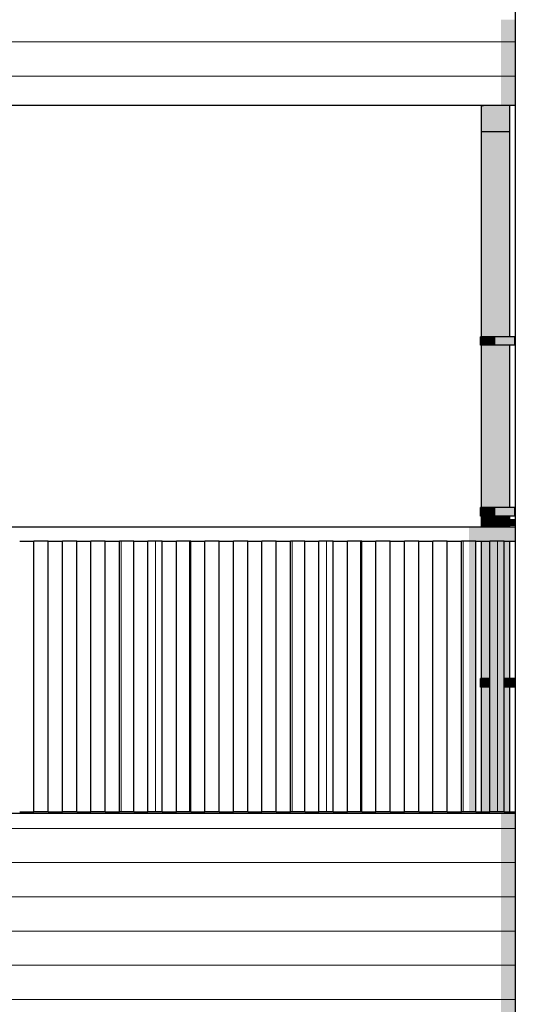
# Model space of a CAD drawing. Header units: millimetres. Extents: x -187988 to -148208, y 72497 to 86342.
# Tile 19 of 22: x -164919 to -163180, y 80524 to 83980. Entities that reach past the tile are written whole.
import ezdxf

# ---------------------------------------------------------------- set-up
doc = ezdxf.new("R2010")
doc.units = ezdxf.units.MM
doc.header["$LTSCALE"] = 0.5
doc.header["$MEASUREMENT"] = 0
doc.linetypes.add('PLINE', pattern=[0])
for name, color, linetype in [('23-- Yttervegger(Nye konstruksjoner)', 7, 'Continuous'), ('231- Bærende yttervegger(Nye konstruksjoner)', 7, 'Continuous'), ('244- Vinduer_ dører_ foldevegger(Nye konstruksjoner)', 7, 'Continuous'), ('25-- Dekker(Nye konstruksjoner)', 7, 'Continuous'), ('251- Frittbærende dekker(Nye konstruksjoner)', 7, 'Continuous'), ('265- Gesimser_ takrenner og nedløp(Nye konstruksjoner)', 7, 'Continuous')]:
    doc.layers.add(name, color=color, linetype=linetype)
doc.layers.add('235- Utvendig kledning og overflate(Nye konstruksjoner)', color=7, linetype='Continuous', lineweight=0)

# ---------------------------------------------------------------- blocks, each defined once
blk = doc.blocks.new('*X89')
at = {"layer": '235- Utvendig kledning og overflate(Nye konstruksjoner)', "linetype": 'PLINE'}
for p, q in [((-163997.3, 83901.7), (-164988.8, 83901.7)), ((-164988.8, 83901.7), (-164000, 83901.7)), ((-164000, 83901.7), (-163179.7, 83901.7)), ((-163179.7, 83901.7), (-163997.3, 83901.7)), ((-163997.3, 83781.7), (-164988.8, 83781.7)), ((-164988.8, 83781.7), (-164000, 83781.7)), ((-164000, 83781.7), (-163179.7, 83781.7)), ((-163179.7, 83781.7), (-163997.3, 83781.7))]:
    blk.add_line(p, q, dxfattribs=at)
blk = doc.blocks.new('*X90')
at = {"layer": '235- Utvendig kledning og overflate(Nye konstruksjoner)', "linetype": 'PLINE'}
for p, q in [((-163997.3, 81141), (-165107.7, 81141)), ((-165107.7, 81141), (-164000, 81141)), ((-164000, 81141), (-163179.7, 81141)), ((-163179.7, 81141), (-163997.3, 81141)), ((-163997.3, 81021), (-165107.7, 81021)), ((-165107.7, 81021), (-164000, 81021)), ((-164000, 81021), (-163179.7, 81021)), ((-163179.7, 81021), (-163997.3, 81021)), ((-163997.3, 80901), (-165107.7, 80901)), ((-165107.7, 80901), (-164000, 80901)), ((-164000, 80901), (-163179.7, 80901)), ((-163179.7, 80901), (-163997.3, 80901)), ((-163997.3, 80780.9), (-165107.7, 80780.9)), ((-165107.7, 80780.9), (-164000, 80780.9)), ((-164000, 80780.9), (-163179.7, 80780.9)), ((-163179.7, 80780.9), (-163997.3, 80780.9)), ((-163997.3, 80660.9), (-165107.7, 80660.9)), ((-165107.7, 80660.9), (-164000, 80660.9)), ((-164000, 80660.9), (-163179.7, 80660.9)), ((-163179.7, 80660.9), (-163997.3, 80660.9)), ((-163997.3, 80540.9), (-165107.7, 80540.9)), ((-165107.7, 80540.9), (-164000, 80540.9)), ((-164000, 80540.9), (-163179.7, 80540.9)), ((-163179.7, 80540.9), (-163997.3, 80540.9)), ((-163997.3, 80420.8), (-165107.7, 80420.8)), ((-165107.7, 80420.8), (-164000, 80420.8)), ((-164000, 80420.8), (-163179.7, 80420.8)), ((-163179.7, 80420.8), (-163997.3, 80420.8)), ((-163997.3, 80300.8), (-165107.7, 80300.8)), ((-165107.7, 80300.8), (-164000, 80300.8)), ((-164000, 80300.8), (-163179.7, 80300.8)), ((-163179.7, 80300.8), (-163997.3, 80300.8))]:
    blk.add_line(p, q, dxfattribs=at)
blk = doc.blocks.new('*X93')
at = {"layer": '235- Utvendig kledning og overflate(Nye konstruksjoner)', "linetype": 'PLINE'}
for p, q in [((-163962.5, 82150), (-163962.5, 81200)), ((-163962.5, 81200), (-163962.5, 82150))]:
    blk.add_line(p, q, dxfattribs=at)
blk = doc.blocks.new('*X94')
at = {"layer": '235- Utvendig kledning og overflate(Nye konstruksjoner)', "linetype": 'PLINE'}
for p, q in [((-163842.4, 82150), (-163842.4, 81200)), ((-163842.4, 81200), (-163842.4, 82150))]:
    blk.add_line(p, q, dxfattribs=at)
blk = doc.blocks.new('*X95')
at = {"layer": '235- Utvendig kledning og overflate(Nye konstruksjoner)', "linetype": 'PLINE'}
for p, q in [((-163722.4, 82150), (-163722.4, 81200)), ((-163722.4, 81200), (-163722.4, 82150))]:
    blk.add_line(p, q, dxfattribs=at)
blk = doc.blocks.new('*X99')
at = {"layer": '235- Utvendig kledning og overflate(Nye konstruksjoner)', "linetype": 'PLINE'}
for p, q in [((-163362.32093, 82150), (-163362.32093, 81200)), ((-163362.32093, 81200), (-163362.32093, 82150))]:
    blk.add_line(p, q, dxfattribs=at)
blk = doc.blocks.new('*X100')
at = {"layer": '235- Utvendig kledning og overflate(Nye konstruksjoner)', "linetype": 'PLINE'}
for p, q in [((-163242.3, 82150), (-163242.3, 81200)), ((-163242.3, 81200), (-163242.3, 82150))]:
    blk.add_line(p, q, dxfattribs=at)
blk = doc.blocks.new('*X104')
at = {"layer": '235- Utvendig kledning og overflate(Nye konstruksjoner)', "linetype": 'PLINE'}
for p, q in [((-164562.6, 82150), (-164562.6, 81200)), ((-164562.6, 81200), (-164562.6, 82150))]:
    blk.add_line(p, q, dxfattribs=at)
blk = doc.blocks.new('*X105')
at = {"layer": '235- Utvendig kledning og overflate(Nye konstruksjoner)', "linetype": 'PLINE'}
for p, q in [((-164442.6, 82150), (-164442.6, 81200)), ((-164442.6, 81200), (-164442.6, 82150))]:
    blk.add_line(p, q, dxfattribs=at)
blk = doc.blocks.new('*X106')
at = {"layer": '235- Utvendig kledning og overflate(Nye konstruksjoner)', "linetype": 'PLINE'}
for p, q in [((-164322.6, 82150), (-164322.6, 81200)), ((-164322.6, 81200), (-164322.6, 82150))]:
    blk.add_line(p, q, dxfattribs=at)

msp = doc.modelspace()

# ---------------------------------------------------------------- hatches: boundary and pattern name
at = {"layer": '231- Bærende yttervegger(Nye konstruksjoner)', "linetype": 'Continuous'}
for points in [[(-163342.3, 82200), (-163342.3, 82150), (-163179.7, 82150), (-163179.7, 82200)], [(-163342.3, 82150), (-163342.3, 81200), (-163318.7, 81200), (-163318.7, 82150)], [(-163268.7, 81200), (-163218.7, 81200), (-163218.7, 82150), (-163268.7, 82150)]]:
    msp.add_hatch(color=256, dxfattribs=at).paths.add_polyline_path(points)
at = {"layer": '244- Vinduer_ dører_ foldevegger(Nye konstruksjoner)', "linetype": 'Continuous'}
for points in [[(-163193.7, 82222.7), (-163193.7, 82224), (-163200.7, 82224), (-163200.7, 82222.7)], [(-163193.7, 82224), (-163193.7, 82222.7), (-163179.7, 82222.7), (-163179.7, 82224)], [(-163193.7, 82219), (-163193.7, 82222.7), (-163200.7, 82222.7), (-163200.7, 82219)], [(-163193.7, 82214), (-163193.7, 82219), (-163200.7, 82219), (-163200.7, 82214)], [(-163193.7, 82209), (-163193.7, 82214), (-163200.7, 82214), (-163200.7, 82209)], [(-163193.7, 82205.3), (-163193.7, 82209), (-163200.7, 82209), (-163200.7, 82205.3)], [(-163193.7, 82204), (-163193.7, 82205.3), (-163200.7, 82205.3), (-163200.7, 82204)], [(-163193.7, 82222.7), (-163193.7, 82219), (-163179.7, 82219), (-163179.7, 82222.7)], [(-163193.7, 82219), (-163193.7, 82214), (-163179.7, 82214), (-163179.7, 82219)], [(-163193.7, 82214), (-163193.7, 82209), (-163179.7, 82209), (-163179.7, 82214)], [(-163193.7, 82209), (-163193.7, 82205.3), (-163179.7, 82205.3), (-163179.7, 82209)], [(-163193.7, 82205.3), (-163193.7, 82204), (-163179.7, 82204), (-163179.7, 82205.3)]]:
    msp.add_hatch(color=256, dxfattribs=at).paths.add_polyline_path(points)
at = {"layer": '25-- Dekker(Nye konstruksjoner)', "linetype": 'Continuous'}
for points in [[(-164818.7, 81200), (-164918.7, 81200), (-164918.7, 81195), (-164822.2, 81195)], [(-164818.7, 81195), (-164722.2, 81195), (-164718.7, 81200), (-164818.7, 81200)], [(-164618.7, 81200), (-164718.7, 81200), (-164718.7, 81195), (-164622.2, 81195)], [(-164618.7, 81195), (-164522.2, 81195), (-164518.7, 81200), (-164618.7, 81200)], [(-164418.7, 81200), (-164518.7, 81200), (-164518.7, 81195), (-164422.2, 81195)], [(-164418.7, 81200), (-164418.7, 81195), (-164322.2, 81195), (-164318.7, 81200)], [(-164318.7, 81195), (-164222.2, 81195), (-164218.7, 81200), (-164318.7, 81200)], [(-164218.7, 81195), (-164122.2, 81195), (-164118.7, 81200), (-164218.7, 81200)], [(-164118.7, 81195), (-164022.2, 81195), (-164018.7, 81200), (-164118.7, 81200)], [(-164018.7, 81200), (-164018.7, 81195), (-163922.2, 81195), (-163918.7, 81200)], [(-163918.7, 81195), (-163822.2, 81195), (-163818.7, 81200), (-163918.7, 81200)], [(-163818.7, 81200), (-163818.7, 81195), (-163722.2, 81195), (-163718.7, 81200)], [(-163618.7, 81200), (-163718.7, 81200), (-163718.7, 81195), (-163622.2, 81195)], [(-163618.7, 81200), (-163618.7, 81195), (-163522.2, 81195), (-163518.7, 81200)], [(-163418.7, 81200), (-163518.7, 81200), (-163518.7, 81195), (-163422.2, 81195)], [(-163418.7, 81195), (-163179.7, 81195), (-163179.7, 81200), (-163418.7, 81200)]]:
    msp.add_hatch(color=256, dxfattribs=at).paths.add_polyline_path(points)
at = {"layer": '251- Frittbærende dekker(Nye konstruksjoner)', "linetype": 'Continuous'}
for points in [[(-163229.7, 83980), (-163229.7, 83680), (-163179.7, 83680), (-163179.7, 83980)], [(-163179.7, 81195), (-163229.7, 81195), (-163229.7, 80295), (-163179.7, 80295)]]:
    msp.add_hatch(color=256, dxfattribs=at).paths.add_polyline_path(points)
at = {"layer": '265- Gesimser_ takrenner og nedløp(Nye konstruksjoner)', "linetype": 'Continuous'}
for points in [[(-163301.1, 83680), (-163299.6, 83676.5), (-163295.8, 83677.4), (-163296.9, 83680)], [(-163299.6, 83676.5), (-163299.6, 83587.2), (-163295.8, 83587.2), (-163295.8, 83677.4)], [(-163296.9, 83680), (-163295.8, 83677.4), (-163284.9, 83679.7), (-163285.1, 83680)], [(-163295.8, 83587.2), (-163284.9, 83587.2), (-163284.9, 83679.7), (-163295.8, 83677.4)], [(-163283.3, 83680), (-163285.1, 83680), (-163284.9, 83679.7)], [(-163283.3, 83680), (-163284.9, 83679.7), (-163284.9, 83587.2), (-163268.7, 83587.2), (-163268.7, 83680)], [(-163249.6, 83680), (-163268.7, 83680), (-163268.7, 83587.2), (-163249.6, 83587.2)], [(-163230.4, 83680), (-163249.6, 83680), (-163249.6, 83587.2), (-163230.4, 83587.2)], [(-163214.2, 83680), (-163230.4, 83680), (-163230.4, 83587.2), (-163214.2, 83587.2)], [(-163214.2, 83680), (-163214.2, 83587.2), (-163203.4, 83587.2), (-163203.4, 83680)], [(-163199.6, 83680), (-163203.4, 83680), (-163203.4, 83587.2), (-163199.6, 83587.2)], [(-163295.8, 83587.2), (-163299.6, 83587.2), (-163299.6, 82867.2), (-163295.8, 82867.2)], [(-163295.8, 82867.2), (-163284.9, 82867.2), (-163284.9, 83587.2), (-163295.8, 83587.2)], [(-163284.9, 83587.2), (-163284.9, 82867.2), (-163268.7, 82867.2), (-163268.7, 83587.2)], [(-163268.7, 82867.2), (-163249.6, 82867.2), (-163249.6, 83587.2), (-163268.7, 83587.2)], [(-163230.4, 83587.2), (-163249.6, 83587.2), (-163249.6, 82867.2), (-163230.4, 82867.2)], [(-163230.4, 82867.2), (-163214.2, 82867.2), (-163214.2, 83587.2), (-163230.4, 83587.2)], [(-163214.2, 82867.2), (-163203.4, 82867.2), (-163203.4, 83587.2), (-163214.2, 83587.2)], [(-163203.4, 82867.2), (-163199.6, 82867.2), (-163199.6, 83587.2), (-163203.4, 83587.2)], [(-163297.7, 82837.2), (-163297.7, 82867.2), (-163301.7, 82867.2), (-163301.7, 82837.2)], [(-163297.7, 82867.2), (-163297.7, 82837.2), (-163286.4, 82837.2), (-163286.4, 82867.2)], [(-163269.6, 82837.2), (-163269.6, 82867.2), (-163286.4, 82867.2), (-163286.4, 82837.2)], [(-163249.7, 82837.2), (-163249.7, 82867.2), (-163269.6, 82867.2), (-163269.6, 82837.2)], [(-163249.7, 82837.2), (-163181.7, 82837.2), (-163181.7, 82867.2), (-163249.7, 82867.2)], [(-163179.7, 82837.2), (-163179.7, 82867.2), (-163181.7, 82867.2), (-163181.7, 82837.2)], [(-163299.6, 82267.2), (-163295.8, 82267.2), (-163295.8, 82837.2), (-163299.6, 82837.2)], [(-163295.8, 82837.2), (-163295.8, 82267.2), (-163284.9, 82267.2), (-163284.9, 82837.2)], [(-163284.9, 82267.2), (-163268.7, 82267.2), (-163268.7, 82837.2), (-163284.9, 82837.2)], [(-163268.7, 82267.2), (-163249.6, 82267.2), (-163249.6, 82837.2), (-163268.7, 82837.2)], [(-163249.6, 82837.2), (-163249.6, 82267.2), (-163230.4, 82267.2), (-163230.4, 82837.2)], [(-163214.2, 82837.2), (-163230.4, 82837.2), (-163230.4, 82267.2), (-163214.2, 82267.2)], [(-163214.2, 82267.2), (-163203.4, 82267.2), (-163203.4, 82837.2), (-163214.2, 82837.2)], [(-163203.4, 82837.2), (-163203.4, 82267.2), (-163199.6, 82267.2), (-163199.6, 82837.2)], [(-163297.7, 82237.2), (-163297.7, 82267.2), (-163301.7, 82267.2), (-163301.7, 82237.2)], [(-163297.7, 82267.2), (-163297.7, 82237.2), (-163286.4, 82237.2), (-163286.4, 82267.2)], [(-163269.6, 82237.2), (-163269.6, 82267.2), (-163286.4, 82267.2), (-163286.4, 82237.2)], [(-163249.7, 82237.2), (-163249.7, 82267.2), (-163269.6, 82267.2), (-163269.6, 82237.2)], [(-163249.7, 82237.2), (-163181.7, 82237.2), (-163181.7, 82267.2), (-163249.7, 82267.2)], [(-163179.7, 82237.2), (-163179.7, 82267.2), (-163181.7, 82267.2), (-163181.7, 82237.2)], [(-163299.6, 82200), (-163295.8, 82200), (-163295.8, 82237.2), (-163299.6, 82237.2)], [(-163295.8, 82237.2), (-163295.8, 82200), (-163284.9, 82200), (-163284.9, 82237.2)], [(-163284.9, 82200), (-163268.7, 82200), (-163268.7, 82237.2), (-163284.9, 82237.2)], [(-163268.7, 82200), (-163249.6, 82200), (-163249.6, 82237.2), (-163268.7, 82237.2)], [(-163230.4, 82237.2), (-163249.6, 82237.2), (-163249.6, 82200), (-163230.4, 82200)], [(-163230.4, 82237.2), (-163230.4, 82200), (-163214.2, 82200), (-163214.2, 82237.2)], [(-163214.2, 82237.2), (-163214.2, 82200), (-163203.4, 82200), (-163203.4, 82237.2)], [(-163203.4, 82237.2), (-163203.4, 82200), (-163199.6, 82200), (-163199.6, 82204), (-163200.7, 82204), (-163200.7, 82224), (-163199.6, 82224), (-163199.6, 82237.2)], [(-163299.6, 81667.2), (-163295.8, 81667.2), (-163295.8, 82150), (-163299.6, 82150)], [(-163295.8, 82150), (-163295.8, 81667.2), (-163284.9, 81667.2), (-163284.9, 82150)], [(-163284.9, 82150), (-163284.9, 81667.2), (-163268.7, 81667.2), (-163268.7, 82150)], [(-163268.7, 81667.2), (-163268.7, 81667.2), (-163268.7, 82150), (-163268.7, 82150)], [(-163214.2, 82150), (-163218.7, 82150), (-163218.7, 81667.2), (-163214.2, 81667.2)], [(-163214.2, 82150), (-163214.2, 81667.2), (-163203.4, 81667.2), (-163203.4, 82150)], [(-163199.6, 82150), (-163203.4, 82150), (-163203.4, 81667.2), (-163199.6, 81667.2)], [(-163297.7, 81637.2), (-163297.7, 81667.2), (-163301.7, 81667.2), (-163301.7, 81637.2)], [(-163295.8, 81637.2), (-163299.6, 81637.2), (-163299.6, 81200), (-163295.8, 81200)], [(-163297.7, 81667.2), (-163297.7, 81637.2), (-163286.4, 81637.2), (-163286.4, 81667.2)], [(-163295.8, 81200), (-163284.9, 81200), (-163284.9, 81637.2), (-163295.8, 81637.2)], [(-163269.6, 81637.2), (-163269.6, 81667.2), (-163286.4, 81667.2), (-163286.4, 81637.2)], [(-163284.9, 81200), (-163268.7, 81200), (-163268.7, 81637.2), (-163284.9, 81637.2)], [(-163269.6, 81637.2), (-163268.7, 81637.2), (-163268.7, 81667.2), (-163269.6, 81667.2)], [(-163268.7, 81200), (-163268.7, 81200), (-163268.7, 81637.2), (-163268.7, 81637.2)], [(-163181.7, 81667.2), (-163218.7, 81667.2), (-163218.7, 81637.2), (-163181.7, 81637.2)], [(-163214.2, 81637.2), (-163218.7, 81637.2), (-163218.7, 81200), (-163214.2, 81200)], [(-163214.2, 81637.2), (-163214.2, 81200), (-163203.4, 81200), (-163203.4, 81637.2)], [(-163203.4, 81200), (-163199.6, 81200), (-163199.6, 81637.2), (-163203.4, 81637.2)], [(-163179.7, 81637.2), (-163179.7, 81667.2), (-163181.7, 81667.2), (-163181.7, 81637.2)]]:
    msp.add_hatch(color=256, dxfattribs=at).paths.add_polyline_path(points)

# ---------------------------------------------------------------- linework, layer by layer
at = {"layer": '23-- Yttervegger(Nye konstruksjoner)', "linetype": 'PLINE'}
for p, q in [((-163179.7, 84314.3), (-163179.7, 81200)), ((-163179.7, 81200), (-163179.7, 77700))]:
    msp.add_line(p, q, dxfattribs=at)
at = {"layer": '231- Bærende yttervegger(Nye konstruksjoner)', "linetype": 'PLINE'}
for p, q in [((-165107.7, 82200), (-163179.7, 82200)), ((-164918.7, 82150), (-164868.7, 82150)), ((-164818.7, 82150), (-164868.7, 82150)), ((-164868.7, 81200), (-164868.7, 82150)), ((-164818.7, 82150), (-164768.7, 82150)), ((-164818.7, 81200), (-164818.7, 82150)), ((-164718.7, 82150), (-164768.7, 82150)), ((-164768.7, 81200), (-164768.7, 82150)), ((-164718.7, 82150), (-164668.7, 82150)), ((-164718.7, 81200), (-164718.7, 82150)), ((-164618.7, 82150), (-164668.7, 82150)), ((-164668.7, 81200), (-164668.7, 82150)), ((-164618.7, 82150), (-164568.7, 82150)), ((-164618.7, 81200), (-164618.7, 82150)), ((-164518.7, 82150), (-164568.7, 82150)), ((-164568.7, 81200), (-164568.7, 82150)), ((-164518.7, 82150), (-164468.7, 82150)), ((-164518.7, 81200), (-164518.7, 82150)), ((-164418.7, 82150), (-164468.7, 82150)), ((-164468.7, 81200), (-164468.7, 82150)), ((-164418.7, 82150), (-164368.7, 82150)), ((-164418.7, 81200), (-164418.7, 82150)), ((-164318.7, 82150), (-164368.7, 82150)), ((-164368.7, 81200), (-164368.7, 82150)), ((-164318.7, 82150), (-164268.7, 82150)), ((-164318.7, 81200), (-164318.7, 82150)), ((-164218.7, 82150), (-164268.7, 82150)), ((-164268.7, 81200), (-164268.7, 82150)), ((-164218.7, 82150), (-164168.7, 82150)), ((-164218.7, 81200), (-164218.7, 82150)), ((-164118.7, 82150), (-164168.7, 82150)), ((-164168.7, 81200), (-164168.7, 82150)), ((-164118.7, 82150), (-164068.7, 82150)), ((-164118.7, 81200), (-164118.7, 82150)), ((-164018.7, 82150), (-164068.7, 82150)), ((-164068.7, 81200), (-164068.7, 82150)), ((-164018.7, 82150), (-163968.7, 82150)), ((-164018.7, 81200), (-164018.7, 82150)), ((-163918.7, 82150), (-163968.7, 82150)), ((-163968.7, 81200), (-163968.7, 82150)), ((-163918.7, 82150), (-163868.7, 82150)), ((-163918.7, 81200), (-163918.7, 82150)), ((-163818.7, 82150), (-163868.7, 82150)), ((-163868.7, 81200), (-163868.7, 82150)), ((-163818.7, 82150), (-163768.7, 82150)), ((-163818.7, 81200), (-163818.7, 82150)), ((-163718.7, 82150), (-163768.7, 82150)), ((-163768.7, 81200), (-163768.7, 82150)), ((-163718.7, 82150), (-163668.7, 82150)), ((-163718.7, 81200), (-163718.7, 82150)), ((-163618.7, 82150), (-163668.7, 82150)), ((-163668.7, 81200), (-163668.7, 82150)), ((-163618.7, 82150), (-163568.7, 82150)), ((-163618.7, 81200), (-163618.7, 82150)), ((-163518.7, 82150), (-163568.7, 82150)), ((-163568.7, 81200), (-163568.7, 82150)), ((-163518.7, 82150), (-163468.7, 82150)), ((-163518.7, 81200), (-163518.7, 82150)), ((-163418.7, 82150), (-163468.7, 82150)), ((-163468.7, 81200), (-163468.7, 82150)), ((-163418.7, 82150), (-163368.7, 82150)), ((-163418.7, 81200), (-163418.7, 82150)), ((-163318.7, 82150), (-163368.7, 82150)), ((-163368.7, 81200), (-163368.7, 82150)), ((-163318.7, 82150), (-163268.7, 82150)), ((-163318.7, 81200), (-163318.7, 82150)), ((-163218.7, 82150), (-163268.7, 82150)), ((-163268.7, 81200), (-163268.7, 82150)), ((-163218.7, 82150), (-163179.7, 82150)), ((-163218.7, 81200), (-163218.7, 82150)), ((-164818.7, 81200), (-164868.7, 81200)), ((-164718.7, 81200), (-164768.7, 81200)), ((-164618.7, 81200), (-164668.7, 81200)), ((-164518.7, 81200), (-164568.7, 81200)), ((-164418.7, 81200), (-164468.7, 81200)), ((-164318.7, 81200), (-164368.7, 81200)), ((-164218.7, 81200), (-164268.7, 81200)), ((-164118.7, 81200), (-164168.7, 81200)), ((-164018.7, 81200), (-164068.7, 81200)), ((-163918.7, 81200), (-163968.7, 81200)), ((-163818.7, 81200), (-163868.7, 81200)), ((-163718.7, 81200), (-163768.7, 81200)), ((-163618.7, 81200), (-163668.7, 81200)), ((-163518.7, 81200), (-163568.7, 81200)), ((-163418.7, 81200), (-163468.7, 81200)), ((-163318.7, 81200), (-163368.7, 81200)), ((-163218.7, 81200), (-163268.7, 81200))]:
    msp.add_line(p, q, dxfattribs=at)
at = {"layer": '244- Vinduer_ dører_ foldevegger(Nye konstruksjoner)', "linetype": 'PLINE'}
for p, q in [((-163200.7, 82222.7), (-163200.7, 82224)), ((-163193.7, 82224), (-163200.7, 82224)), ((-163193.7, 82222.7), (-163193.7, 82224)), ((-163179.7, 82224), (-163193.7, 82224)), ((-163200.7, 82219), (-163200.7, 82222.7)), ((-163200.7, 82214), (-163200.7, 82219)), ((-163200.7, 82209), (-163200.7, 82214)), ((-163200.7, 82205.3), (-163200.7, 82209)), ((-163200.7, 82204), (-163200.7, 82205.3)), ((-163193.7, 82204), (-163200.7, 82204)), ((-163193.7, 82219), (-163193.7, 82222.7)), ((-163193.7, 82214), (-163193.7, 82219)), ((-163193.7, 82209), (-163193.7, 82214)), ((-163193.7, 82205.3), (-163193.7, 82209)), ((-163193.7, 82204), (-163193.7, 82205.3)), ((-163179.7, 82204), (-163193.7, 82204))]:
    msp.add_line(p, q, dxfattribs=at)
at = {"layer": '25-- Dekker(Nye konstruksjoner)', "linetype": 'PLINE'}
for p, q in [((-164918.7, 81200), (-164868.7, 81200)), ((-164818.7, 81200), (-164768.7, 81200)), ((-164718.7, 81200), (-164668.7, 81200)), ((-164618.7, 81200), (-164568.7, 81200)), ((-164518.7, 81200), (-164468.7, 81200)), ((-164418.7, 81200), (-164368.7, 81200)), ((-164318.7, 81200), (-164268.7, 81200)), ((-164218.7, 81200), (-164168.7, 81200)), ((-164118.7, 81200), (-164068.7, 81200)), ((-164018.7, 81200), (-163968.7, 81200)), ((-163918.7, 81200), (-163868.7, 81200)), ((-163818.7, 81200), (-163768.7, 81200)), ((-163718.7, 81200), (-163668.7, 81200)), ((-163618.7, 81200), (-163568.7, 81200)), ((-163518.7, 81200), (-163468.7, 81200)), ((-163418.7, 81200), (-163368.7, 81200)), ((-163318.7, 81200), (-163268.7, 81200)), ((-163218.7, 81200), (-163179.7, 81200))]:
    msp.add_line(p, q, dxfattribs=at)
at = {"layer": '251- Frittbærende dekker(Nye konstruksjoner)', "linetype": 'PLINE'}
for p, q in [((-165008.8, 83680), (-163179.7, 83680)), ((-165107.7, 81195), (-163179.7, 81195))]:
    msp.add_line(p, q, dxfattribs=at)
at = {"layer": '265- Gesimser_ takrenner og nedløp(Nye konstruksjoner)', "linetype": 'PLINE'}
for p, q in [((-163301.1, 83680), (-163299.6, 83676.5)), ((-163299.6, 83676.5), (-163295.8, 83677.4)), ((-163299.6, 83676.5), (-163299.6, 83587.2)), ((-163295.8, 83677.4), (-163284.9, 83679.7)), ((-163199.6, 83680), (-163199.6, 83587.2)), ((-163299.6, 83587.2), (-163299.6, 82867.2)), ((-163299.6, 83587.2), (-163295.8, 83587.2)), ((-163295.8, 83587.2), (-163284.9, 83587.2)), ((-163284.9, 83587.2), (-163268.7, 83587.2)), ((-163268.7, 83587.2), (-163249.6, 83587.2)), ((-163249.6, 83587.2), (-163230.4, 83587.2)), ((-163230.4, 83587.2), (-163214.2, 83587.2)), ((-163214.2, 83587.2), (-163203.4, 83587.2)), ((-163203.4, 83587.2), (-163199.6, 83587.2)), ((-163199.6, 83587.2), (-163199.6, 82867.2)), ((-163297.7, 82867.2), (-163301.7, 82867.2)), ((-163301.7, 82837.2), (-163301.7, 82867.2)), ((-163286.4, 82867.2), (-163297.7, 82867.2)), ((-163269.6, 82867.2), (-163286.4, 82867.2)), ((-163249.7, 82867.2), (-163269.6, 82867.2)), ((-163181.7, 82867.2), (-163249.7, 82867.2)), ((-163179.7, 82867.2), (-163181.7, 82867.2)), ((-163181.7, 82837.2), (-163181.7, 82867.2)), ((-163179.7, 82837.2), (-163179.7, 82867.2)), ((-163297.7, 82837.2), (-163301.7, 82837.2)), ((-163299.6, 82837.2), (-163299.6, 82267.2)), ((-163286.4, 82837.2), (-163297.7, 82837.2)), ((-163269.6, 82837.2), (-163286.4, 82837.2)), ((-163249.7, 82837.2), (-163269.6, 82837.2)), ((-163181.7, 82837.2), (-163249.7, 82837.2)), ((-163199.6, 82837.2), (-163199.6, 82267.2)), ((-163179.7, 82837.2), (-163181.7, 82837.2)), ((-163297.7, 82267.2), (-163301.7, 82267.2)), ((-163301.7, 82237.2), (-163301.7, 82267.2)), ((-163286.4, 82267.2), (-163297.7, 82267.2)), ((-163269.6, 82267.2), (-163286.4, 82267.2)), ((-163249.7, 82267.2), (-163269.6, 82267.2)), ((-163181.7, 82267.2), (-163249.7, 82267.2)), ((-163179.7, 82267.2), (-163181.7, 82267.2)), ((-163181.7, 82237.2), (-163181.7, 82267.2)), ((-163179.7, 82237.2), (-163179.7, 82267.2)), ((-163297.7, 82237.2), (-163301.7, 82237.2)), ((-163299.6, 82237.2), (-163299.6, 82200)), ((-163286.4, 82237.2), (-163297.7, 82237.2)), ((-163269.6, 82237.2), (-163286.4, 82237.2)), ((-163249.7, 82237.2), (-163269.6, 82237.2)), ((-163181.7, 82237.2), (-163249.7, 82237.2)), ((-163199.6, 82237.2), (-163199.6, 82224)), ((-163179.7, 82237.2), (-163181.7, 82237.2)), ((-163199.6, 82204), (-163199.6, 82200)), ((-163299.6, 82150), (-163299.6, 81667.2)), ((-163199.6, 82150), (-163199.6, 81667.2)), ((-163297.7, 81667.2), (-163301.7, 81667.2)), ((-163301.7, 81637.2), (-163301.7, 81667.2)), ((-163297.7, 81637.2), (-163301.7, 81637.2)), ((-163299.6, 81637.2), (-163299.6, 81200)), ((-163286.4, 81667.2), (-163297.7, 81667.2)), ((-163286.4, 81637.2), (-163297.7, 81637.2)), ((-163269.6, 81667.2), (-163286.4, 81667.2)), ((-163269.6, 81637.2), (-163286.4, 81637.2)), ((-163268.7, 81667.2), (-163269.6, 81667.2)), ((-163268.7, 81637.2), (-163269.6, 81637.2)), ((-163181.7, 81667.2), (-163218.7, 81667.2)), ((-163181.7, 81637.2), (-163218.7, 81637.2)), ((-163199.6, 81637.2), (-163199.6, 81200)), ((-163179.7, 81667.2), (-163181.7, 81667.2)), ((-163181.7, 81637.2), (-163181.7, 81667.2)), ((-163179.7, 81637.2), (-163181.7, 81637.2)), ((-163179.7, 81637.2), (-163179.7, 81667.2))]:
    msp.add_line(p, q, dxfattribs=at)

# ---------------------------------------------------------------- block references
at = {"layer": '231- Bærende yttervegger(Nye konstruksjoner)'}
for name in ['*X104', '*X105', '*X106', '*X93', '*X94', '*X95', '*X99', '*X100']:
    msp.add_blockref(name, (0, 0), dxfattribs=at)
at = {"layer": '251- Frittbærende dekker(Nye konstruksjoner)'}
for name in ['*X89', '*X90']:
    msp.add_blockref(name, (0, 0), dxfattribs=at)

doc.saveas('drawing.dxf')
